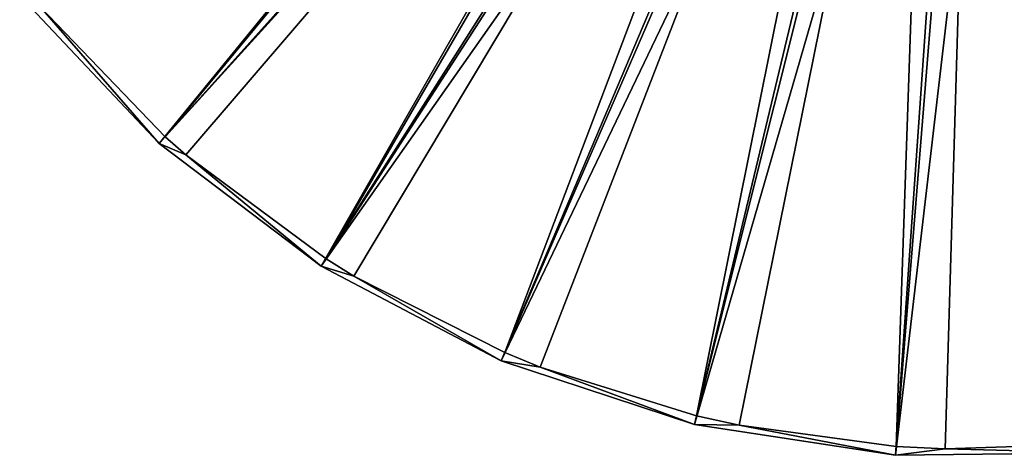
# Model space of a CAD drawing. Header units: millimetres. Extents: x 14 to 1324, y -100 to 100.
# Tile 181 of 214: x 1173 to 1241, y -85 to -55. Entities that reach past the tile are written whole.
import ezdxf

# ---------------------------------------------------------------- set-up
doc = ezdxf.new("R2010")
doc.units = ezdxf.units.MM
doc.header["$LTSCALE"] = 25.4
doc.layers.get('0').update_dxf_attribs({"true_color": 0xff5454})

# ---------------------------------------------------------------- blocks, each defined once
blk = doc.blocks.new('HERMANOS-V-8032.STL')
at = {"color": 250, "true_color": 0x262626}
mesh = blk.add_polyface(dxfattribs=at)
corners = [(1182.351, -63.408, 14.514), (1224.515, -11.773, 93.567), (1172.691, -53.178, 14.514), (1226.654, -14.038, 93.567)]
mesh.append_faces([[corners[k] for k in face] for face in [(0, 1, 2), (1, 0, 3)]], dxfattribs={"vtx0": -1, "color": 250})
mesh = blk.add_polyface(dxfattribs=at)
corners = [(1225.187, -11.654, 93.033), (1182.761, -62.952, 14), (1174.124, -53.968, 14)]
mesh.append_faces([[corners[k] for k in face] for face in [(0, 1, 2)]], dxfattribs={"color": 250})
mesh = blk.add_polyface(dxfattribs=at)
corners = [(1227.359, -13.863, 93.033), (1182.761, -62.952, 14), (1225.187, -11.654, 93.033)]
mesh.append_faces([[corners[k] for k in face] for face in [(0, 1, 2)]], dxfattribs={"color": 250})
mesh = blk.add_polyface(dxfattribs=at)
corners = [(1193.564, -71.909, 14.514), (1226.654, -14.038, 93.567), (1182.351, -63.408, 14.514), (1229.136, -15.92, 93.567)]
mesh.append_faces([[corners[k] for k in face] for face in [(0, 1, 2), (1, 0, 3)]], dxfattribs={"vtx0": -1, "color": 250})
mesh = blk.add_polyface(dxfattribs=at)
corners = [(1227.359, -13.863, 93.033), (1184.181, -64.198, 14), (1182.761, -62.952, 14)]
mesh.append_faces([[corners[k] for k in face] for face in [(0, 1, 2)]], dxfattribs={"color": 250})
mesh = blk.add_polyface(dxfattribs=at)
corners = [(1227.359, -13.863, 93.033), (1193.893, -71.391, 14), (1184.181, -64.198, 14)]
mesh.append_faces([[corners[k] for k in face] for face in [(0, 1, 2)]], dxfattribs={"color": 250})
mesh = blk.add_polyface(dxfattribs=at)
corners = [(1229.873, -15.674, 93.033), (1193.893, -71.391, 14), (1227.359, -13.863, 93.033)]
mesh.append_faces([[corners[k] for k in face] for face in [(0, 1, 2)]], dxfattribs={"color": 250})
mesh = blk.add_polyface(dxfattribs=at)
corners = [(1231.895, -17.367, 93.567), (1193.564, -71.909, 14.514), (1206.023, -78.448, 14.514), (1229.136, -15.92, 93.567)]
mesh.append_faces([[corners[k] for k in face] for face in [(0, 1, 2), (1, 0, 3)]], dxfattribs={"vtx0": -1, "color": 250})
mesh = blk.add_polyface(dxfattribs=at)
corners = [(1229.873, -15.674, 93.033), (1195.823, -72.582, 14), (1193.893, -71.391, 14)]
mesh.append_faces([[corners[k] for k in face] for face in [(0, 1, 2)]], dxfattribs={"color": 250})
mesh = blk.add_polyface(dxfattribs=at)
corners = [(1229.873, -15.674, 93.033), (1206.262, -77.883, 14), (1195.823, -72.582, 14)]
mesh.append_faces([[corners[k] for k in face] for face in [(0, 1, 2)]], dxfattribs={"color": 250})
mesh = blk.add_polyface(dxfattribs=at)
corners = [(1232.656, -17.033, 93.033), (1206.262, -77.883, 14), (1229.873, -15.674, 93.033)]
mesh.append_faces([[corners[k] for k in face] for face in [(0, 1, 2)]], dxfattribs={"color": 250})
mesh = blk.add_polyface(dxfattribs=at)
corners = [(1232.656, -17.033, 93.033), (1208.714, -78.877, 14), (1206.262, -77.883, 14)]
mesh.append_faces([[corners[k] for k in face] for face in [(0, 1, 2)]], dxfattribs={"color": 250})
mesh = blk.add_polyface(dxfattribs=at)
corners = [(1232.656, -17.033, 93.033), (1219.531, -82.251, 14), (1208.714, -78.877, 14)]
mesh.append_faces([[corners[k] for k in face] for face in [(0, 1, 2)]], dxfattribs={"color": 250})
mesh = blk.add_polyface(dxfattribs=at)
corners = [(1235.63, -17.903, 93.033), (1219.531, -82.251, 14), (1232.656, -17.033, 93.033)]
mesh.append_faces([[corners[k] for k in face] for face in [(0, 1, 2)]], dxfattribs={"color": 250})
mesh = blk.add_polyface(dxfattribs=at)
corners = [(1234.854, -18.341, 93.567), (1206.023, -78.448, 14.514), (1219.388, -82.847, 14.514), (1231.895, -17.367, 93.567)]
mesh.append_faces([[corners[k] for k in face] for face in [(0, 1, 2), (1, 0, 3)]], dxfattribs={"vtx0": -1, "color": 250})
mesh = blk.add_polyface(dxfattribs=at)
corners = [(1237.932, -18.815, 93.567), (1219.388, -82.847, 14.514), (1233.295, -84.986, 14.514), (1234.854, -18.341, 93.567)]
mesh.append_faces([[corners[k] for k in face] for face in [(0, 1, 2), (1, 0, 3)]], dxfattribs={"vtx0": -1, "color": 250})
mesh = blk.add_polyface(dxfattribs=at)
corners = [(1235.63, -17.903, 93.033), (1222.484, -82.903, 14), (1219.531, -82.251, 14)]
mesh.append_faces([[corners[k] for k in face] for face in [(0, 1, 2)]], dxfattribs={"color": 250})
mesh = blk.add_polyface(dxfattribs=at)
corners = [(1235.63, -17.903, 93.033), (1233.338, -84.375, 14), (1222.484, -82.903, 14)]
mesh.append_faces([[corners[k] for k in face] for face in [(0, 1, 2)]], dxfattribs={"color": 250})
mesh = blk.add_polyface(dxfattribs=at)
corners = [(1238.708, -18.257, 93.033), (1233.338, -84.375, 14), (1235.63, -17.903, 93.033)]
mesh.append_faces([[corners[k] for k in face] for face in [(0, 1, 2)]], dxfattribs={"color": 250})
mesh = blk.add_polyface(dxfattribs=at)
corners = [(1238.708, -18.257, 93.033), (1236.735, -84.544, 14), (1233.338, -84.375, 14)]
mesh.append_faces([[corners[k] for k in face] for face in [(0, 1, 2)]], dxfattribs={"color": 250})
mesh = blk.add_polyface(dxfattribs=at)
corners = [(1238.708, -18.257, 93.033), (1247.306, -84.197, 14), (1236.735, -84.544, 14)]
mesh.append_faces([[corners[k] for k in face] for face in [(0, 1, 2)]], dxfattribs={"color": 250})
mesh = blk.add_polyface(dxfattribs=at)
corners = [(1241.801, -18.086, 93.033), (1247.306, -84.197, 14), (1238.708, -18.257, 93.033)]
mesh.append_faces([[corners[k] for k in face] for face in [(0, 1, 2)]], dxfattribs={"color": 250})
mesh = blk.add_polyface(dxfattribs=at)
corners = [(1241.047, -18.775, 93.567), (1233.295, -84.986, 14.514), (1247.365, -84.807, 14.514), (1237.932, -18.815, 93.567)]
mesh.append_faces([[corners[k] for k in face] for face in [(0, 1, 2), (1, 0, 3)]], dxfattribs={"vtx0": -1, "color": 250})
mesh = blk.add_polyface(dxfattribs=at)
corners = [(1182.351, -63.408, 14.514), (1172.691, -53.178, 14.514), (1174.124, -53.968, 14)]
mesh.append_faces([[corners[k] for k in face] for face in [(0, 1, 2)]], dxfattribs={"color": 250})
mesh = blk.add_polyface(dxfattribs=at)
corners = [(1182.761, -62.952, 14), (1182.351, -63.408, 14.514), (1174.124, -53.968, 14)]
mesh.append_faces([[corners[k] for k in face] for face in [(0, 1, 2)]], dxfattribs={"color": 250})
mesh = blk.add_polyface(dxfattribs=at)
corners = [(1184.181, -64.198, 14), (1182.351, -63.408, 14.514), (1182.761, -62.952, 14)]
mesh.append_faces([[corners[k] for k in face] for face in [(0, 1, 2)]], dxfattribs={"color": 250})
mesh = blk.add_polyface(dxfattribs=at)
corners = [(1193.564, -71.909, 14.514), (1182.351, -63.408, 14.514), (1184.181, -64.198, 14)]
mesh.append_faces([[corners[k] for k in face] for face in [(0, 1, 2)]], dxfattribs={"color": 250})
mesh = blk.add_polyface(dxfattribs=at)
corners = [(1193.893, -71.391, 14), (1193.564, -71.909, 14.514), (1184.181, -64.198, 14)]
mesh.append_faces([[corners[k] for k in face] for face in [(0, 1, 2)]], dxfattribs={"color": 250})
mesh = blk.add_polyface(dxfattribs=at)
corners = [(1195.823, -72.582, 14), (1193.564, -71.909, 14.514), (1193.893, -71.391, 14)]
mesh.append_faces([[corners[k] for k in face] for face in [(0, 1, 2)]], dxfattribs={"color": 250})
mesh = blk.add_polyface(dxfattribs=at)
corners = [(1193.564, -71.909, 14.514), (1195.823, -72.582, 14), (1206.023, -78.448, 14.514)]
mesh.append_faces([[corners[k] for k in face] for face in [(0, 1, 2)]], dxfattribs={"color": 250})
mesh = blk.add_polyface(dxfattribs=at)
corners = [(1206.262, -77.883, 14), (1206.023, -78.448, 14.514), (1195.823, -72.582, 14)]
mesh.append_faces([[corners[k] for k in face] for face in [(0, 1, 2)]], dxfattribs={"color": 250})
mesh = blk.add_polyface(dxfattribs=at)
corners = [(1208.714, -78.877, 14), (1206.023, -78.448, 14.514), (1206.262, -77.883, 14)]
mesh.append_faces([[corners[k] for k in face] for face in [(0, 1, 2)]], dxfattribs={"color": 250})
mesh = blk.add_polyface(dxfattribs=at)
corners = [(1206.023, -78.448, 14.514), (1208.714, -78.877, 14), (1219.388, -82.847, 14.514)]
mesh.append_faces([[corners[k] for k in face] for face in [(0, 1, 2)]], dxfattribs={"color": 250})
mesh = blk.add_polyface(dxfattribs=at)
corners = [(1219.531, -82.251, 14), (1219.388, -82.847, 14.514), (1208.714, -78.877, 14)]
mesh.append_faces([[corners[k] for k in face] for face in [(0, 1, 2)]], dxfattribs={"color": 250})
mesh = blk.add_polyface(dxfattribs=at)
corners = [(1222.484, -82.903, 14), (1219.388, -82.847, 14.514), (1219.531, -82.251, 14)]
mesh.append_faces([[corners[k] for k in face] for face in [(0, 1, 2)]], dxfattribs={"color": 250})
mesh = blk.add_polyface(dxfattribs=at)
corners = [(1219.388, -82.847, 14.514), (1222.484, -82.903, 14), (1233.295, -84.986, 14.514)]
mesh.append_faces([[corners[k] for k in face] for face in [(0, 1, 2)]], dxfattribs={"color": 250})
mesh = blk.add_polyface(dxfattribs=at)
corners = [(1233.338, -84.375, 14), (1233.295, -84.986, 14.514), (1222.484, -82.903, 14)]
mesh.append_faces([[corners[k] for k in face] for face in [(0, 1, 2)]], dxfattribs={"color": 250})
mesh = blk.add_polyface(dxfattribs=at)
corners = [(1236.735, -84.544, 14), (1233.295, -84.986, 14.514), (1233.338, -84.375, 14)]
mesh.append_faces([[corners[k] for k in face] for face in [(0, 1, 2)]], dxfattribs={"color": 250})
mesh = blk.add_polyface(dxfattribs=at)
corners = [(1247.365, -84.807, 14.514), (1236.735, -84.544, 14), (1247.306, -84.197, 14)]
mesh.append_faces([[corners[k] for k in face] for face in [(0, 1, 2)]], dxfattribs={"color": 250})
mesh = blk.add_polyface(dxfattribs=at)
corners = [(1233.295, -84.986, 14.514), (1236.735, -84.544, 14), (1247.365, -84.807, 14.514)]
mesh.append_faces([[corners[k] for k in face] for face in [(0, 1, 2)]], dxfattribs={"color": 250})

msp = doc.modelspace()

# ---------------------------------------------------------------- block references
at = {"color": 0}
msp.add_blockref('HERMANOS-V-8032.STL', (0, 0), dxfattribs=at)

doc.saveas('drawing.dxf')
